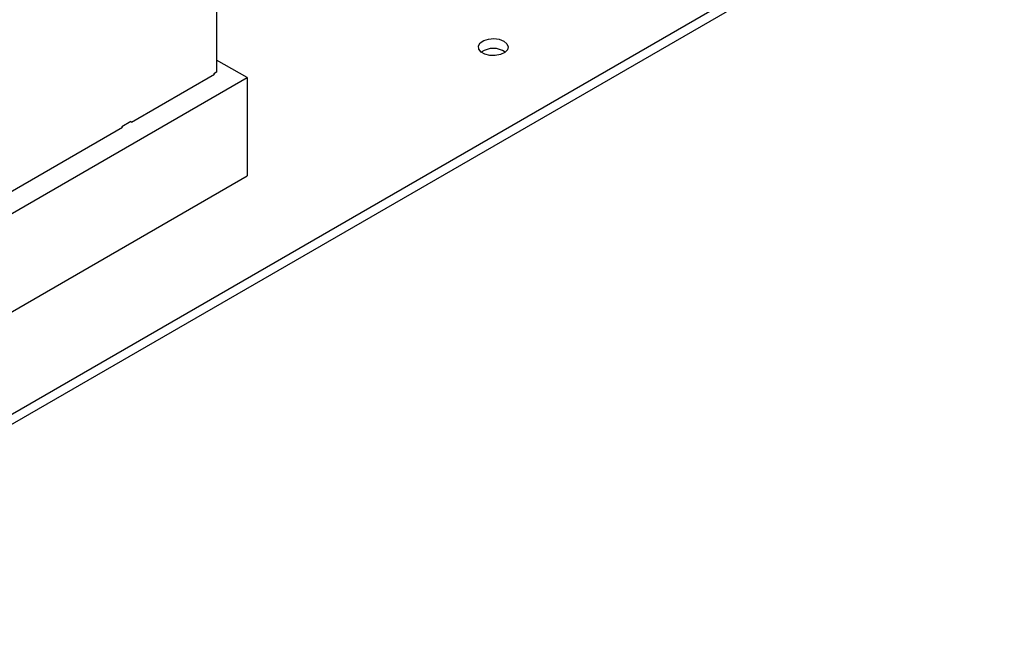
# Model space of a CAD drawing. Header units: millimetres. Extents: x 0 to 1576, y 0 to 1348.
# Tile 41 of 46: x 1337 to 1463, y 1047 to 1125. Entities that reach past the tile are written whole.
import ezdxf

# ---------------------------------------------------------------- set-up
doc = ezdxf.new("R2010")
doc.units = ezdxf.units.MM
doc.linetypes.add('SLD-Solid', pattern=[0])
doc.layers.add('SLD-0', color=179, linetype='SLD-Solid')

msp = doc.modelspace()

# ---------------------------------------------------------------- linework, layer by layer
at = {"layer": 'SLD-0', "color": 7, "linetype": 'SLD-Solid', "lineweight": 25}
for p, q in [((1361.827, 1194.073), (1361.827, 1118.641)), ((1290.453, 1048.73), (1462.874, 1148.266)), ((1290.453, 1047.436), (1462.874, 1146.972)), ((1396.101, 1122.673), (1396.712, 1122.87)), ((1396.712, 1122.87), (1397.406, 1122.926)), ((1397.406, 1122.926), (1398.087, 1122.833)), ((1395.431, 1121.979), (1395.654, 1122.362)), ((1395.463, 1121.575), (1395.431, 1121.979)), ((1395.654, 1122.362), (1396.101, 1122.673)), ((1398.087, 1122.833), (1398.665, 1122.605)), ((1398.665, 1122.605), (1399.061, 1122.271)), ((1399.061, 1122.271), (1399.221, 1121.878)), ((1399.221, 1121.878), (1399.124, 1121.478)), ((1395.746, 1121.206), (1395.463, 1121.575)), ((1396.241, 1120.92), (1395.746, 1121.206)), ((1396.882, 1120.757), (1396.241, 1120.92)), ((1397.581, 1120.738), (1396.882, 1120.757)), ((1398.245, 1120.866), (1397.581, 1120.738)), ((1398.783, 1121.124), (1398.245, 1120.866)), ((1399.124, 1121.478), (1398.783, 1121.124)), ((1365.731, 1117.919), (1361.827, 1120.173)), ((1305.653, 1083.237), (1365.731, 1117.919)), ((1350.895, 1112.227), (1361.546, 1118.375)), ((1361.827, 1118.641), (1361.456, 1118.427)), ((1361.456, 1118.427), (1361.456, 1118.324)), ((1361.546, 1118.375), (1361.456, 1118.427)), ((1365.731, 1117.919), (1365.731, 1105.33)), ((1304.863, 1085.653), (1349.764, 1111.574)), ((1350.806, 1112.279), (1349.674, 1111.626)), ((1349.674, 1111.626), (1349.674, 1111.522)), ((1349.764, 1111.574), (1349.674, 1111.626)), ((1350.806, 1112.279), (1350.895, 1112.227)), ((1305.653, 1070.648), (1365.731, 1105.33))]:
    msp.add_line(p, q, dxfattribs=at)
msp.add_arc((1397.318, 1118.986), 2.681, 54.93339, 125.06661, dxfattribs=at)

doc.saveas('drawing.dxf')
